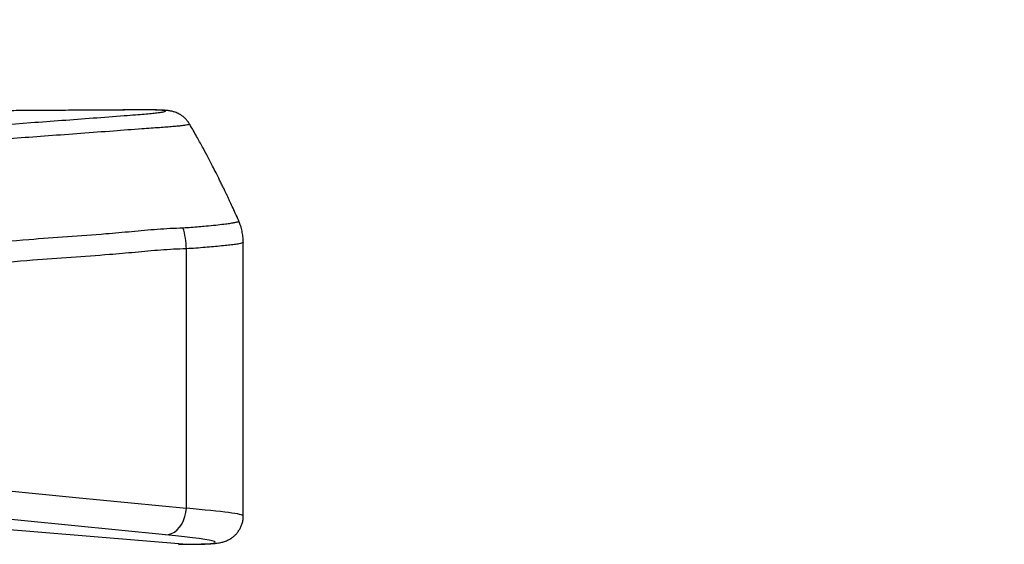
# Model space of a CAD drawing. Extents: x 0 to 16820, y 0 to 11880.
# Tile 33 of 77: x 7371 to 7929, y 7028 to 7325. Entities that reach past the tile are written whole.
import ezdxf

# ---------------------------------------------------------------- set-up
doc = ezdxf.new("R2010")
doc.units = 0
doc.header["$LTSCALE"] = 20
doc.layers.get('0').update_dxf_attribs({"linetype": 'CONTINUOUS'})
doc.styles.add('SLDTEXTSTYLE0', font='TXT', dxfattribs={"width": 0.605})
doc.dimstyles.new('SLDDIMSTYLE0', dxfattribs={"dimtxt": 100, "dimasz": 100, "dimexe": 0, "dimexo": 0.0625, "dimgap": 25, "dimtad": 1, "dimdec": 1, "dimrnd": 1e-09, "dimzin": 12, "dimtxsty": 'SLDTEXTSTYLE0', "dimsah": 1, "dimcen": 0, "dimazin": 3, "dimtfac": 1, "dimtofl": 0, "dimtmove": 0, "dimatfit": 3, "dimtolj": 1, "dimtzin": 12})
doc.dimstyles.new('SLDDIMSTYLE1', dxfattribs={"dimtxt": 100, "dimasz": 100, "dimexe": 0, "dimexo": 0.0625, "dimgap": 25, "dimtad": 1, "dimdec": 4, "dimlfac": 20, "dimzin": 12, "dimtxsty": 'SLDTEXTSTYLE0', "dimsah": 1, "dimcen": 0.09, "dimazin": 3, "dimtfac": 1, "dimtofl": 0, "dimtmove": 0, "dimatfit": 3, "dimtolj": 1, "dimtzin": 12})

# ---------------------------------------------------------------- blocks, each defined once
blk = doc.blocks.new('_D')
at = {"color": 7, "linetype": 'CONTINUOUS'}
blk.add_line((10599.79, 8574.46), (7791.16, 6507.87), dxfattribs=at)
blk.add_solid([(10599.79, 8574.46), (10510.36, 8527.27), (10528.14, 8503.11)], dxfattribs=at)
at = {"color": 7, "linetype": 'CONTINUOUS', "insert": (8954.78, 7524), "char_height": 100, "attachment_point": 1, "rotation": 36.3456, "style": 'SLDTEXTSTYLE0'}
blk.add_mtext('R3487', dxfattribs=at)
blk = doc.blocks.new('_D_1')
at = {"color": 7, "linetype": 'CONTINUOUS'}
for q in [(9232.57, 8882.9), (7791.16, 6507.87)]:
    blk.add_line((8490.54, 7660.25), q, dxfattribs=at)
blk.add_solid([(8490.54, 7660.25), (8555.25, 7737.96), (8529.6, 7753.52)], dxfattribs=at)
at = {"color": 7, "linetype": 'CONTINUOUS', "insert": (8912.41, 8603.77), "char_height": 100, "attachment_point": 1, "rotation": 58.7465, "style": 'SLDTEXTSTYLE0'}
blk.add_mtext('R1348', dxfattribs=at)
blk = doc.blocks.new('_D_2')
at = {"color": 7, "linetype": 'CONTINUOUS'}
for p, q in [((4317.75, 7120.33), (3817.21, 7208.59)), ((7831.16, 6507.87), (11826.43, 6507.87))]:
    blk.add_line(p, q, dxfattribs=at)
blk.add_arc((7791.16, 6507.87), 4005.26, 0, 170, dxfattribs=at)
for points in [[(3846.75, 7203.38), (3880.08, 7298.85), (3850.61, 7304.42)], [(11796.43, 6507.87), (11810.18, 6608.05), (11780.18, 6607.68)]]:
    blk.add_solid(points, dxfattribs=at)
at = {"color": 7, "linetype": 'CONTINUOUS', "insert": (8009.94, 10638.69), "char_height": 100, "attachment_point": 1, "rotation": 355, "style": 'SLDTEXTSTYLE0'}
blk.add_mtext('170°', dxfattribs=at)

msp = doc.modelspace()

# ---------------------------------------------------------------- linework, layer by layer
at = {"color": 7, "linetype": 'CONTINUOUS'}
for p, q in [((7497.6763998, 7120.180974), (7497.6763998, 7198.7942553)), ((7497.6763998, 7044.0441466), (7497.6763998, 7105.5770612))]:
    msp.add_line(p, q, dxfattribs=at)
at = {"color": 8, "linetype": 'CONTINUOUS'}
for p, q in [((7465.4388701, 7048.3139253), (7465.4388701, 7195.2366925)), ((7078.6596214, 7059.615264), (7465.7964681, 7028.0331469)), ((7461.0736345, 7027.8381801), (7465.7964681, 7028.0331469)), ((7465.7964681, 7028.0331469), (7466.654924, 7027.9966688))]:
    msp.add_line(p, q, dxfattribs=at)
at = {"color": 8, "linetype": 'CONTINUOUS', "flags": 128}
for points in [[(7323.1219922, 7062.3406864), (7402.8194522, 7054.4856882), (7465.4388701, 7048.3139253)], [(7453.5716449, 7033.3504176), (7373.8742148, 7041.2054158), (7311.2547969, 7047.3771787)], [(7453.5716449, 7033.3504176), (7455.3175245, 7033.4936476), (7457.0419763, 7034.0107179), (7458.7015186, 7034.8886347), (7460.2542494, 7036.1052847), (7461.6610085, 7037.6299119), (7462.886331, 7039.4241309), (7463.8992821, 7041.4425826), (7464.6742915, 7043.6343646), (7465.1918386, 7045.9442234), (7465.4388701, 7048.3139253)]]:
    msp.add_lwpolyline(points, dxfattribs=at)
at = {"color": 7, "linetype": 'CONTINUOUS'}
for radius in [3487, 1348]:
    msp.add_arc((7791.1647235, 6507.8716374), radius, 190, 170, dxfattribs=at)
at = {"color": 8, "linetype": 'CONTINUOUS'}
msp.add_arc((7425.6109962, 7194.8832668), 39.8294419, 0.508419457, 17.879589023, dxfattribs=at)
for centre, major_axis, ratio, start_param, end_param in [((7377.6764144, 7050.3377561), (119.9998367, -6.2998448), 0.0314262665, 0.0016692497, 0.7521414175), ((7376.7795167, 7035.3742954), (104.9997565, -6.3017443), 0.0358855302, 5.7263291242, 7.0358306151)]:
    msp.add_ellipse(centre, major_axis=major_axis, ratio=ratio, start_param=start_param, end_param=end_param, dxfattribs=at)
for points, knots in [([(7306.9847797, 7261.3676286), (7330.4751273, 7263.1188356), (7365.7105839, 7265.7456414), (7406.7385371, 7268.8093241), (7426.6496713, 7270.2883125), (7436.5528389, 7271.0289553), (7441.6514095, 7271.4551625), (7445.692418, 7271.8340648), (7448.9182421, 7272.1874333), (7451.5259024, 7272.5355486), (7453.256225, 7272.8672929), (7453.8502496, 7273.1534515), (7453.420303, 7273.3795282), (7452.1633273, 7273.5515768), (7450.0846163, 7273.6820785), (7447.0012279, 7273.7754099), (7443.285037, 7273.8164992), (7436.6718504, 7273.8018644), (7426.2510462, 7273.7237573), (7407.3031168, 7273.616603), (7376.9349587, 7273.4272581), (7344.2623298, 7273.2307514), (7317.9610964, 7273.070453), (7304.8113712, 7272.989894), (7297.4170139, 7272.9525704), (7293.2476894, 7272.9022419), (7291.1604916, 7272.8770471)], [0, 0, 0, 0, 0.1931444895, 0.2897162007, 0.3380062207, 0.3561508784, 0.3713927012, 0.3868228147, 0.4016470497, 0.4166337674, 0.4348682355, 0.4526323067, 0.4676866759, 0.4829124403, 0.4977180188, 0.5126868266, 0.5309539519, 0.542746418, 0.5782615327, 0.6256206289, 0.7203383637, 0.8601486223, 0.9300536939, 0.965006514, 0.9824819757, 1, 1, 1, 1]), ([(7467.2408675, 7265.7418347), (7467.2639618, 7265.6989399), (7467.3206923, 7265.5935702), (7466.6663246, 7265.3993312), (7465.3975374, 7265.1645021), (7463.4945727, 7264.9086029), (7460.9619628, 7264.6333272), (7457.9068339, 7264.3429178), (7454.2717023, 7264.0466683), (7450.2555012, 7263.7285236), (7445.4828364, 7263.4149147), (7436.7302762, 7262.7955034), (7417.1991214, 7261.3070591), (7387.8987913, 7259.1438361), (7352.0875504, 7256.4679218), (7328.6125937, 7254.7145289), (7316.8751274, 7253.8378334)], [0, 0, 0, 0, 0.0206587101, 0.0507473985, 0.0801358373, 0.1097313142, 0.139566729, 0.1696152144, 0.1977802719, 0.2269580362, 0.256362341, 0.286754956, 0.3797787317, 0.592689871, 0.7963451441, 1, 1, 1, 1]), ([(7463.5168289, 7207.1116066), (7465.0904808, 7207.1919897), (7468.2536173, 7207.3535644), (7472.5996497, 7207.7887106), (7477.3571655, 7208.1974097), (7482.2228494, 7208.6739937), (7486.6429628, 7209.1642269), (7490.0571092, 7209.605179), (7492.5783699, 7210.0079222), (7494.2735911, 7210.3771661), (7495.1373667, 7210.6823856), (7495.0719778, 7210.8456038), (7495.0459276, 7210.9106279)], [0, 0, 0, 0, 0.07852931, 0.1578487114, 0.2374610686, 0.3597708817, 0.4831535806, 0.5917640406, 0.7011299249, 0.8128789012, 0.9254533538, 1, 1, 1, 1]), ([(7319.8640917, 7196.454773), (7323.0327452, 7196.8648074), (7329.3739598, 7197.6853818), (7338.7820338, 7197.9342156), (7354.4199371, 7198.7213176), (7381.4719712, 7201.0483091), (7410.2426678, 7202.9017012), (7434.4508276, 7205.0133168), (7448.9640286, 7206.4918079), (7458.666508, 7206.9050331), (7463.5168289, 7207.1116066)], [0, 0, 0, 0, 0.0653588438, 0.1307982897, 0.1962370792, 0.3924089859, 0.6961939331, 0.7974745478, 0.8987564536, 1, 1, 1, 1]), ([(7497.5670849, 7198.7934804), (7497.5897879, 7198.7493469), (7497.6589987, 7198.614804), (7496.864681, 7198.3495762), (7495.2459757, 7198.0052678), (7492.7281466, 7197.6206514), (7489.446926, 7197.2168551), (7485.4620568, 7196.8043171), (7481.0307035, 7196.3633189), (7476.1312291, 7195.9966158), (7471.0227085, 7195.4878779), (7467.2594053, 7195.3185881), (7465.4388701, 7195.2366925)], [0, 0, 0, 0, 0.0539769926, 0.1645509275, 0.2758963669, 0.3884352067, 0.5026064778, 0.6088428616, 0.7157608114, 0.8121994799, 0.909149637, 1, 1, 1, 1]), ([(7465.4388701, 7195.2366925), (7460.6062466, 7195.0237568), (7450.9393326, 7194.5978119), (7436.4651314, 7193.140781), (7412.3310133, 7191.046546), (7383.7695273, 7189.2123169), (7357.7476623, 7186.9482304), (7343.876366, 7186.2525377), (7336.9352644, 7186.0502167), (7329.9971915, 7185.6177883), (7325.4125783, 7184.7369861), (7323.1219922, 7184.2969156)], [0, 0, 0, 0, 0.1017523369, 0.2035397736, 0.3053266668, 0.6106192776, 0.805247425, 0.8539646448, 0.902724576, 0.951398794, 1, 1, 1, 1])]:
    msp.add_open_spline(points, degree=3, knots=knots, dxfattribs=at)
at = {"color": 7, "linetype": 'CONTINUOUS'}
for points, knots in [([(7467.2610139, 7265.7534576), (7467.1456449, 7265.9669735), (7466.7321015, 7266.7323277), (7465.826485, 7267.8935884), (7464.6061837, 7269.1972347), (7463.3113994, 7270.2778472), (7462.0172136, 7271.1456351), (7460.778078, 7271.811648), (7459.6359381, 7272.3059581), (7458.6036365, 7272.6659811), (7457.6678764, 7272.9288133), (7456.7926725, 7273.1261323), (7455.9213536, 7273.2817209), (7454.96092, 7273.4142663), (7453.6829021, 7273.5436453), (7452.1066297, 7273.648085), (7450.1301867, 7273.7305972), (7448.0530992, 7273.7833494), (7445.8930943, 7273.8155688), (7443.5570418, 7273.8311734), (7440.8310477, 7273.8307176), (7437.4596507, 7273.8160278), (7432.2170356, 7273.7819545), (7412.2715641, 7273.6610994), (7378.1770652, 7273.4537478), (7340.54476, 7273.2227127), (7316.1793242, 7273.0753358), (7305.7505994, 7273.0139005), (7300.5023088, 7272.9882657), (7296.6922665, 7272.9581758), (7293.9279046, 7272.9301053), (7292.1896897, 7272.9037542), (7291.5760552, 7272.8944516)], [0, 0, 0, 0, 0.0024551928, 0.0088007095, 0.0149144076, 0.0207746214, 0.0263423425, 0.0315887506, 0.0365715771, 0.0414887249, 0.0466094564, 0.0522474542, 0.0588922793, 0.0672788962, 0.0788397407, 0.0978905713, 0.1159328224, 0.1329798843, 0.1480875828, 0.162942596, 0.1784025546, 0.1968723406, 0.2198407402, 0.2645523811, 0.5273136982, 0.7841836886, 0.887183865, 0.9307070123, 0.9577496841, 0.9756096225, 0.9913895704, 1, 1, 1, 1]), ([(7495.120046, 7210.9427548), (7495.1114045, 7210.9626831), (7494.4667702, 7212.4492772), (7493.2374585, 7215.1885691), (7491.5257408, 7218.9648558), (7490.0567559, 7222.1379149), (7488.8463378, 7224.7150572), (7487.8695643, 7226.7701019), (7487.1154388, 7228.3419803), (7486.4988723, 7229.6182133), (7485.9655313, 7230.7158182), (7485.4158551, 7231.8408529), (7484.6796672, 7233.3387509), (7483.6164753, 7235.4833794), (7482.1064237, 7238.4891596), (7480.1693309, 7242.2798309), (7477.7862842, 7246.8453991), (7474.9376648, 7252.1753622), (7471.5874305, 7258.2493998), (7468.9927109, 7262.8702541), (7467.4773904, 7265.4440539), (7467.286316, 7265.7685972)], [0, 0, 0, 0, 0.0010592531, 0.0790172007, 0.1464114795, 0.2032482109, 0.2495291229, 0.2852584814, 0.3142075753, 0.3345478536, 0.354377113, 0.3737173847, 0.3956091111, 0.4357688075, 0.4904480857, 0.5596456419, 0.6433596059, 0.7415926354, 0.8543484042, 0.9816340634, 1, 1, 1, 1]), ([(7497.6386105, 7198.7921691), (7497.6489295, 7199.1439347), (7497.6895379, 7200.528242), (7497.4325425, 7202.9207713), (7496.8748482, 7205.9044177), (7496.1012756, 7208.5861442), (7495.4059725, 7210.2144557), (7495.099691, 7210.9317279)], [0, 0, 0, 0, 0.0843989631, 0.3321362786, 0.5747821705, 0.8126912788, 1, 1, 1, 1]), ([(7497.6747011, 7105.5770612), (7497.6749532, 7106.0832351), (7497.6757581, 7107.6995266), (7497.6665792, 7111.0507818), (7497.6672513, 7114.9750404), (7497.6757401, 7118.1883427), (7497.6750473, 7119.6891892), (7497.6748203, 7120.180974)], [0, 0, 0, 0, 0.1099168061, 0.3509813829, 0.6741374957, 0.8932241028, 1, 1, 1, 1]), ([(7466.6578447, 7027.9966688), (7467.2043786, 7027.9959931), (7468.8184832, 7027.9939974), (7471.3085643, 7028.008882), (7474.049055, 7028.0507986), (7476.5658864, 7028.1213257), (7478.9073805, 7028.2261579), (7481.2045876, 7028.3878033), (7483.103828, 7028.5969605), (7484.7667504, 7028.8918695), (7485.9603125, 7029.1773587), (7487.030253, 7029.4980517), (7488.1653061, 7029.9213184), (7489.3831552, 7030.4842955), (7490.6817305, 7031.2302649), (7492.0284681, 7032.1961217), (7493.3648481, 7033.4029043), (7494.6182772, 7034.8482583), (7495.7169578, 7036.5051426), (7496.6097983, 7038.3339789), (7497.2686495, 7040.3630712), (7497.6408813, 7042.2887375), (7497.6407487, 7043.5508805), (7497.6406966, 7044.0459943)], [0, 0, 0, 0, 0.0420422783, 0.1241654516, 0.2070164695, 0.2914056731, 0.3785127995, 0.4712246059, 0.5796416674, 0.6349859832, 0.6689949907, 0.6988041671, 0.7257804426, 0.7515891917, 0.7773096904, 0.8036653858, 0.8310488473, 0.8592847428, 0.888059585, 0.9171402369, 0.9463892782, 0.9789695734, 1, 1, 1, 1])]:
    msp.add_open_spline(points, degree=3, knots=knots, dxfattribs=at)

# ---------------------------------------------------------------- dimensions: what is measured, and where the dimension line sits
dim = msp.add_angular_dim_2l(base=(8140.2463275, 10497.8926284), line1=((6833.3630896, 6507.8716374), (7791.1647235, 6507.8716374)), line2=((4357.1400888, 7113.3828329), (6463.6438724, 6741.9493809)), dimstyle='SLDDIMSTYLE1', dxfattribs=at)
dim.commit()
dim.dimension.update_dxf_attribs({"geometry": '_D_2', "text_midpoint": (8140.2463275, 10497.8926284), "dimtype": 162})
for mpoint, picture, middle in [((8490.5424676, 7660.2495143), '_D_1', (9128.1680713, 8710.8770973)), ((10599.7943733, 8574.4554102), '_D', (9195.4797484, 7541.1637238))]:
    dim = msp.add_radius_dim(center=(7791.1647235, 6507.8716374), mpoint=mpoint, dimstyle='SLDDIMSTYLE0', dxfattribs=at)
    dim.commit()
    dim.dimension.update_dxf_attribs({"geometry": picture, "text_midpoint": middle, "dimtype": 164})

doc.saveas('drawing.dxf')
